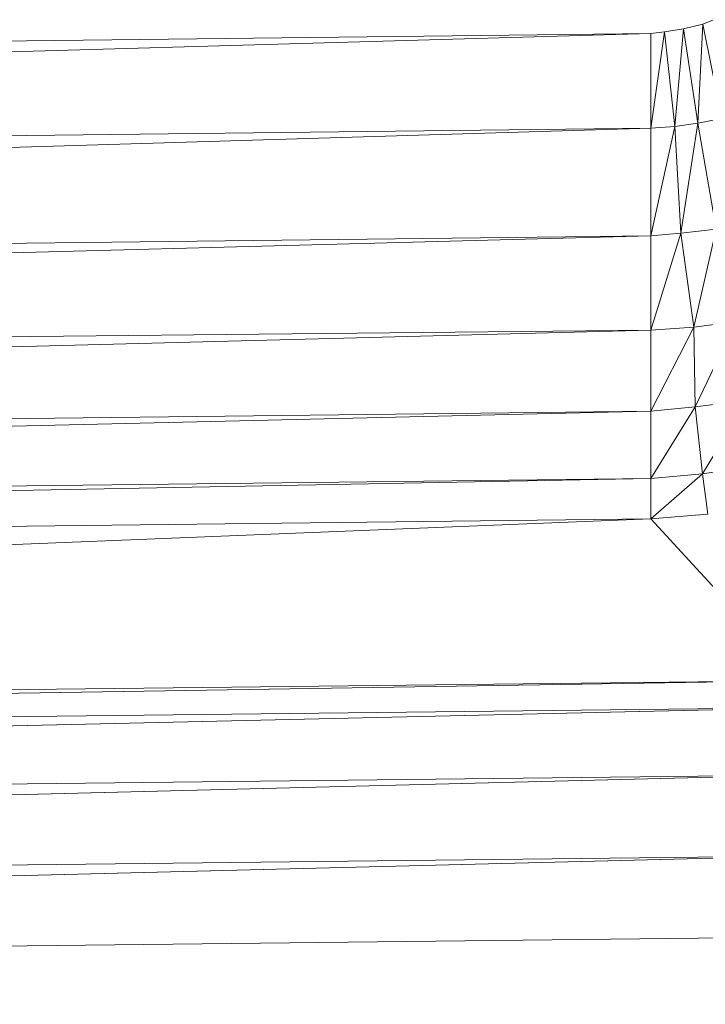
# Model space of a CAD drawing. Header units: metres. Extents: x 391.1 to 430.4, y 12.7 to 29.8.
# Tile 153 of 208: x 410.1189 to 410.1532, y 14.2356 to 14.2848. Entities that reach past the tile are written whole.
import ezdxf

# ---------------------------------------------------------------- set-up
doc = ezdxf.new("R2010")
doc.units = ezdxf.units.M
doc.layers.add('A-DETL-____-MBND', color=7, linetype='Continuous', lineweight=18)

# ---------------------------------------------------------------- blocks, each defined once
blk = doc.blocks.new('Family - Plats de dutxa PS-1-153666-02_SAN_P0')
at = {"layer": 'A-DETL-____-MBND', "color": 253, "true_color": 0xaaaaaa}
for p, q in [((0.699606, 0.104281), (0.700149, 0.104498)), ((0.699606, 0.104281), (0.700149, 0.104498)), ((0.697019, 0.1038), (0.697697, 0.103891)), ((0.697697, 0.103891), (0.697019, 0.099081)), ((0.697019, 0.099081), (0.697697, 0.103891)), ((0.697019, 0.1038), (0.697697, 0.103891)), ((0.697697, 0.103891), (0.698651, 0.104042)), ((0.697697, 0.103891), (0.698651, 0.104042)), ((0.698217, 0.099165), (0.697697, 0.103891)), ((0.697697, 0.103891), (0.698217, 0.099165)), ((0.698651, 0.104042), (0.698217, 0.099165)), ((0.698217, 0.099165), (0.698651, 0.104042)), ((0.698651, 0.104042), (0.699606, 0.104281)), ((0.698651, 0.104042), (0.699606, 0.104281)), ((0.699367, 0.099317), (0.698651, 0.104042)), ((0.698651, 0.104042), (0.699367, 0.099317)), ((0.699606, 0.104281), (0.699367, 0.099317)), ((0.699367, 0.099317), (0.699606, 0.104281)), ((0.700561, 0.099555), (0.699606, 0.104281)), ((0.699606, 0.104281), (0.700561, 0.099555)), ((0.409997, 0.100429), (0.697019, 0.1038)), ((0.697019, 0.1038), (0.409997, 0.09571)), ((0.409997, 0.09571), (0.697019, 0.1038)), ((0.409997, 0.100429), (0.697019, 0.1038)), ((0.697019, 0.099081), (0.697019, 0.1038)), ((0.697019, 0.1038), (0.697019, 0.099081)), ((0.699367, 0.099317), (0.700561, 0.099555)), ((0.700561, 0.099555), (0.699367, 0.099317)), ((0.409997, 0.09571), (0.697019, 0.099081)), ((0.697019, 0.099081), (0.409997, 0.090317)), ((0.409997, 0.090317), (0.697019, 0.099081)), ((0.697019, 0.099081), (0.409997, 0.09571)), ((0.697019, 0.099081), (0.698217, 0.099165)), ((0.698217, 0.099165), (0.697019, 0.093688)), ((0.697019, 0.093688), (0.698217, 0.099165)), ((0.698217, 0.099165), (0.697019, 0.099081)), ((0.697019, 0.093688), (0.697019, 0.099081)), ((0.697019, 0.099081), (0.697019, 0.093688)), ((0.698217, 0.099165), (0.699367, 0.099317)), ((0.699367, 0.099317), (0.698217, 0.099165)), ((0.698518, 0.093829), (0.698217, 0.099165)), ((0.698217, 0.099165), (0.698518, 0.093829)), ((0.699367, 0.099317), (0.698518, 0.093829)), ((0.698518, 0.093829), (0.699367, 0.099317)), ((0.700283, 0.094017), (0.699367, 0.099317)), ((0.699367, 0.099317), (0.700283, 0.094017)), ((0.409997, 0.090317), (0.697019, 0.093688)), ((0.697019, 0.093688), (0.409997, 0.086078)), ((0.409997, 0.086078), (0.697019, 0.093688)), ((0.697019, 0.093688), (0.409997, 0.090317)), ((0.697019, 0.093688), (0.698518, 0.093829)), ((0.698518, 0.093829), (0.697019, 0.088969)), ((0.697019, 0.088969), (0.698518, 0.093829)), ((0.698518, 0.093829), (0.697019, 0.093688)), ((0.697019, 0.088969), (0.697019, 0.093688)), ((0.697019, 0.093688), (0.697019, 0.088969)), ((0.698518, 0.093829), (0.700283, 0.094017)), ((0.700283, 0.094017), (0.698518, 0.093829)), ((0.699156, 0.089127), (0.698518, 0.093829)), ((0.698518, 0.093829), (0.699156, 0.089127)), ((0.700283, 0.094017), (0.699156, 0.089127)), ((0.699156, 0.089127), (0.700283, 0.094017)), ((0.697019, 0.088969), (0.699156, 0.089127)), ((0.699156, 0.089127), (0.697019, 0.084924)), ((0.697019, 0.084924), (0.699156, 0.089127)), ((0.699156, 0.089127), (0.697019, 0.088969)), ((0.699156, 0.089127), (0.70126, 0.08939)), ((0.70126, 0.08939), (0.699156, 0.089127)), ((0.699227, 0.085134), (0.699156, 0.089127)), ((0.699156, 0.089127), (0.699227, 0.085134)), ((0.70126, 0.08939), (0.699227, 0.085134)), ((0.699227, 0.085134), (0.70126, 0.08939)), ((0.409997, 0.086078), (0.697019, 0.088969)), ((0.697019, 0.088969), (0.409997, 0.081553)), ((0.409997, 0.081553), (0.697019, 0.088969)), ((0.697019, 0.088969), (0.409997, 0.086078)), ((0.697019, 0.084924), (0.697019, 0.088969)), ((0.697019, 0.088969), (0.697019, 0.084924)), ((0.699227, 0.085134), (0.70182, 0.085472)), ((0.70182, 0.085472), (0.699227, 0.085134)), ((0.70182, 0.085472), (0.699603, 0.081794)), ((0.699603, 0.081794), (0.70182, 0.085472)), ((0.697019, 0.084924), (0.409997, 0.078182)), ((0.697019, 0.084924), (0.409997, 0.081553)), ((0.409997, 0.078182), (0.697019, 0.084924)), ((0.697019, 0.084924), (0.409997, 0.081553)), ((0.697019, 0.084924), (0.699227, 0.085134)), ((0.699227, 0.085134), (0.697019, 0.081553)), ((0.697019, 0.081553), (0.699227, 0.085134)), ((0.699227, 0.085134), (0.697019, 0.084924)), ((0.697019, 0.084924), (0.697019, 0.081553)), ((0.697019, 0.084924), (0.697019, 0.081553)), ((0.699603, 0.081794), (0.699227, 0.085134)), ((0.699227, 0.085134), (0.699603, 0.081794)), ((0.697019, 0.081553), (0.699603, 0.081794)), ((0.699603, 0.081794), (0.697019, 0.07953)), ((0.697019, 0.07953), (0.699603, 0.081794)), ((0.699603, 0.081794), (0.697019, 0.081553)), ((0.699603, 0.081794), (0.702421, 0.082207)), ((0.702421, 0.082207), (0.699603, 0.081794)), ((0.699866, 0.079767), (0.699603, 0.081794)), ((0.699603, 0.081794), (0.699866, 0.079767)), ((0.409997, 0.078182), (0.697019, 0.081553)), ((0.697019, 0.081553), (0.409997, 0.07616)), ((0.409997, 0.07616), (0.697019, 0.081553)), ((0.409997, 0.078182), (0.697019, 0.081553)), ((0.697019, 0.07953), (0.697019, 0.081553)), ((0.697019, 0.081553), (0.697019, 0.07953)), ((0.697019, 0.07953), (0.699866, 0.079767)), ((0.699866, 0.079767), (0.697019, 0.07953)), ((0.409997, 0.07616), (0.697019, 0.07953)), ((0.697019, 0.07953), (0.409997, 0.06807)), ((0.409997, 0.06807), (0.697019, 0.07953)), ((0.697019, 0.07953), (0.409997, 0.07616)), ((0.704435, 0.071441), (0.697019, 0.07953)), ((0.697019, 0.07953), (0.704435, 0.071441)), ((0.704435, 0.071441), (0.409997, 0.066721)), ((0.704435, 0.071441), (0.409997, 0.06807)), ((0.409997, 0.066721), (0.704435, 0.071441)), ((0.704435, 0.071441), (0.409997, 0.06807)), ((0.409997, 0.066721), (0.704435, 0.070092)), ((0.704435, 0.070092), (0.409997, 0.063351)), ((0.409997, 0.063351), (0.704435, 0.070092)), ((0.409997, 0.066721), (0.704435, 0.070092)), ((0.704435, 0.066721), (0.409997, 0.059306)), ((0.704435, 0.066721), (0.409997, 0.063351)), ((0.409997, 0.059306), (0.704435, 0.066721)), ((0.704435, 0.066721), (0.409997, 0.063351)), ((0.409997, 0.059306), (0.704435, 0.062676)), ((0.704435, 0.062676), (0.409997, 0.055261)), ((0.409997, 0.055261), (0.704435, 0.062676)), ((0.409997, 0.059306), (0.704435, 0.062676)), ((0.704435, 0.058632), (0.409997, 0.055261)), ((0.704435, 0.058632), (0.409997, 0.055261))]:
    blk.add_line(p, q, dxfattribs=at)
blk = doc.blocks.new('LONDR55-XX_ZZ-ARQ-CAA-M3D-Londres55_ifc-1-02_SAN_P0')
at = {"layer": 'A-DETL-____-MBND', "color": 253, "lineweight": 18, "true_color": 0xaaaaaa}
blk.add_blockref('Family - Plats de dutxa PS-1-153666-02_SAN_P0', (409.453442, 14.180351), dxfattribs=at)

msp = doc.modelspace()

# ---------------------------------------------------------------- block references
at = {"lineweight": 5}
msp.add_blockref('LONDR55-XX_ZZ-ARQ-CAA-M3D-Londres55_ifc-1-02_SAN_P0', (0, 0), dxfattribs=at)

doc.saveas('drawing.dxf')
